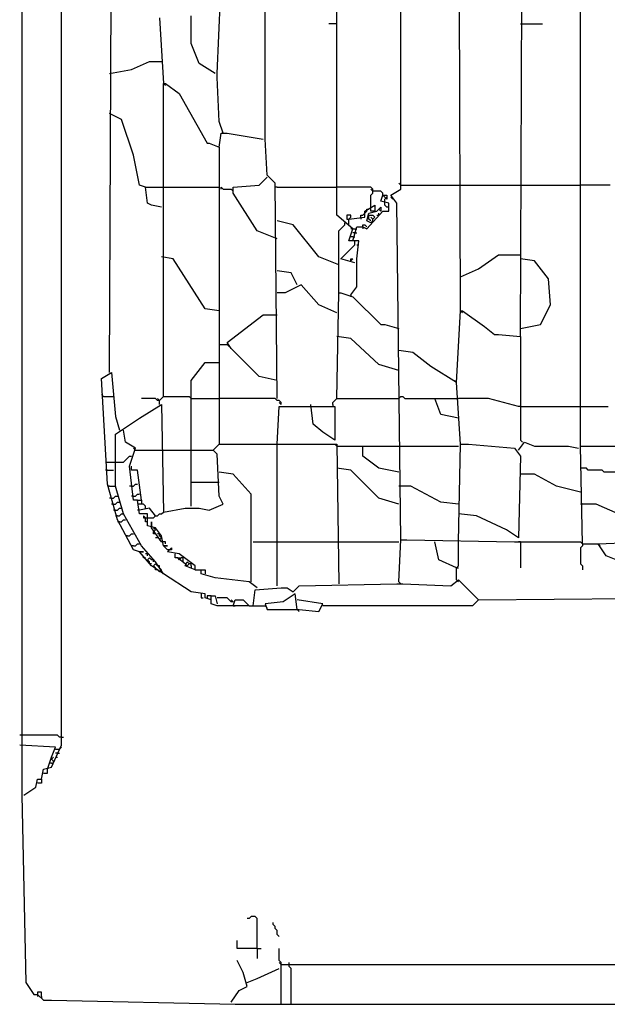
# Model space of a CAD drawing. Header units: millimetres. Extents: x 69081 to 158617, y -37521 to -9534.
# Tile 43 of 256: x 110889 to 110895, y -22229 to -22218. Entities that reach past the tile are written whole.
import ezdxf

# ---------------------------------------------------------------- set-up
doc = ezdxf.new("R2010")
doc.units = ezdxf.units.MM
doc.linetypes.add('MP', pattern=[0.25, 0.15, -0.1])
doc.layers.add('IS klimatyzacja', color=150, linetype='Continuous')

# ---------------------------------------------------------------- blocks, each defined once
blk = doc.blocks.new('73368f9c-78d1-4b18-a6a4-36eee93168d3')
at = {"color": 0}
for p, q in [((-607.77, 699.77), (-607.77, 79.14)), ((-593.64, 96.8), (-593.64, 682.11)), ((-473.62, 293.78), (-473.62, 660.23)), ((-452.43, 250.72), (-453.85, 630.57)), ((-496.21, 284.61), (-496.21, 444.88)), ((-431.25, 241.54), (-430.55, 425.82)), ((-410.07, 202.7), (-410.07, 397.57)), ((-576.7, 228.83), (-575.99, 385.57)), ((-538.57, 334.74), (-537.16, 367.92)), ((-521.63, 311.44), (-521.63, 367.21)), ((-559.05, 354.51), (-557.64, 331.21)), ((-547.75, 345.33), (-547.75, 355.21)), ((-496.21, 352.39), (-499.03, 352.39)), ((-431.25, 352.39), (-423.49, 352.39)), ((-544.93, 338.27), (-547.75, 345.33)), ((-568.93, 336.15), (-562.58, 338.97)), ((-562.58, 338.97), (-558.34, 338.97)), ((-576.7, 334.74), (-568.93, 336.15)), ((-539.28, 334.74), (-544.93, 338.27)), ((-538.57, 333.32), (-538.57, 334.74)), ((-537.87, 317.79), (-538.57, 333.32)), ((-557.64, 331.21), (-556.93, 330.5)), ((-557.64, 220.36), (-557.64, 331.21)), ((-557.64, 331.21), (-556.93, 331.21)), ((-556.93, 331.21), (-551.99, 327.68)), ((-551.99, 327.68), (-542.1, 310.02)), ((-572.46, 318.5), (-576.7, 320.61)), ((-568.23, 305.79), (-572.46, 318.5)), ((-536.45, 313.55), (-537.87, 317.79)), ((-537.87, 308.61), (-537.16, 313.55)), ((-537.16, 313.55), (-535.04, 313.55)), ((-535.04, 313.55), (-522.33, 311.44)), ((-520.92, 298.73), (-521.63, 311.44)), ((-542.1, 310.02), (-541.4, 310.02)), ((-541.4, 310.02), (-537.87, 308.61)), ((-537.87, 308.61), (-537.87, 232.36)), ((-566.11, 295.2), (-568.23, 305.79)), ((-523.74, 295.2), (-520.92, 298.02)), ((-518.1, 295.9), (-520.92, 298.73)), ((-563.99, 294.49), (-566.11, 295.2)), ((-563.28, 288.84), (-563.99, 294.49)), ((-563.99, 294.49), (-558.34, 294.49)), ((-558.34, 294.49), (-537.87, 294.49)), ((-537.16, 293.78), (-537.16, 294.49)), ((-537.16, 294.49), (-536.45, 293.78)), ((-536.45, 293.78), (-533.63, 293.78)), ((-533.63, 293.78), (-532.92, 293.08)), ((-532.92, 294.49), (-523.74, 295.2)), ((-532.92, 292.37), (-532.92, 294.49)), ((-517.39, 219.65), (-518.1, 295.9)), ((-517.39, 294.49), (-518.1, 294.49)), ((-517.39, 294.49), (-496.21, 294.49)), ((-484.21, 294.49), (-496.21, 294.49)), ((-483.5, 293.78), (-484.21, 294.49)), ((-483.5, 293.08), (-484.21, 293.78)), ((-483.5, 292.37), (-483.5, 293.78)), ((-480.68, 293.08), (-483.5, 293.08)), ((-479.97, 292.37), (-480.68, 293.08)), ((-477.15, 291.67), (-473.62, 293.78)), ((-473.62, 295.2), (-474.32, 295.9)), ((-473.62, 295.2), (-453.14, 295.2)), ((-453.14, 295.2), (-431.25, 295.2)), ((-431.25, 295.2), (-410.07, 295.2)), ((-399.48, 295.2), (-410.07, 295.2)), ((-524.45, 278.96), (-532.92, 292.37)), ((-484.21, 291.67), (-483.5, 292.37)), ((-484.21, 288.14), (-484.21, 291.67)), ((-480.68, 289.55), (-479.97, 291.67)), ((-477.85, 288.84), (-480.68, 289.55)), ((-479.97, 291.67), (-479.97, 292.37)), ((-479.97, 291.67), (-478.56, 291.67)), ((-478.56, 290.25), (-479.97, 291.67)), ((-479.26, 290.25), (-478.56, 290.96)), ((-479.26, 288.84), (-479.26, 290.25)), ((-478.56, 291.67), (-478.56, 290.25)), ((-475.03, 288.84), (-477.15, 291.67)), ((-477.15, 290.96), (-476.44, 290.25)), ((-561.87, 288.14), (-563.28, 288.84)), ((-558.34, 287.43), (-561.87, 288.14)), ((-486.32, 286.02), (-482.79, 288.14)), ((-486.32, 285.31), (-485.62, 286.02)), ((-486.32, 283.9), (-486.32, 286.02)), ((-485.62, 286.02), (-485.62, 286.72)), ((-485.62, 286.72), (-484.91, 286.72)), ((-485.62, 279.66), (-479.97, 286.02)), ((-484.91, 285.31), (-482.09, 286.02)), ((-484.21, 286.02), (-484.21, 288.14)), ((-482.79, 286.02), (-484.21, 286.02)), ((-482.79, 288.14), (-482.79, 286.02)), ((-482.09, 286.02), (-480.68, 287.43)), ((-480.68, 286.02), (-481.38, 286.72)), ((-480.68, 287.43), (-480.68, 286.02)), ((-479.97, 286.02), (-477.85, 286.02)), ((-479.26, 288.14), (-479.26, 288.84)), ((-478.56, 287.43), (-479.26, 288.14)), ((-477.85, 287.43), (-478.56, 287.43)), ((-477.85, 286.02), (-477.85, 288.84)), ((-473.62, 169.52), (-475.03, 288.84)), ((-490.56, 279.66), (-496.21, 284.61)), ((-491.27, 284.61), (-492.68, 284.61)), ((-492.68, 284.61), (-492.68, 283.19)), ((-492.68, 283.19), (-491.97, 283.19)), ((-491.97, 283.19), (-486.32, 283.9)), ((-491.97, 283.19), (-491.27, 283.9)), ((-491.97, 281.08), (-491.97, 283.19)), ((-491.27, 283.9), (-491.27, 284.61)), ((-487.74, 283.9), (-487.74, 284.61)), ((-487.74, 284.61), (-487.03, 284.61)), ((-487.74, 283.9), (-487.74, 283.19)), ((-487.03, 284.61), (-486.32, 285.31)), ((-485.62, 282.49), (-484.91, 285.31)), ((-484.91, 283.19), (-484.91, 284.61)), ((-484.91, 284.61), (-483.5, 284.61)), ((-484.21, 282.49), (-484.91, 283.19)), ((-483.5, 283.19), (-484.21, 283.9)), ((-483.5, 284.61), (-482.79, 283.9)), ((-482.79, 283.9), (-483.5, 283.19)), ((-483.5, 282.49), (-483.5, 283.19)), ((-482.09, 284.61), (-481.38, 284.61)), ((-481.38, 284.61), (-481.38, 285.31)), ((-511.74, 281.08), (-517.39, 282.49)), ((-502.56, 269.78), (-511.74, 281.08)), ((-495.5, 278.96), (-493.38, 281.08)), ((-493.38, 281.08), (-493.38, 281.78)), ((-491.97, 275.43), (-490.56, 279.66)), ((-490.56, 279.66), (-491.27, 279.66)), ((-490.56, 275.43), (-489.15, 280.37)), ((-490.56, 279.66), (-489.15, 279.66)), ((-489.15, 280.37), (-487.03, 280.37)), ((-487.03, 280.37), (-487.03, 281.08)), ((-487.03, 281.08), (-486.32, 281.08)), ((-487.03, 280.37), (-487.03, 279.66)), ((-487.03, 280.37), (-485.62, 279.66)), ((-486.32, 281.08), (-485.62, 280.37)), ((-484.21, 281.78), (-485.62, 282.49)), ((-484.21, 281.78), (-483.5, 282.49)), ((-517.39, 276.13), (-524.45, 278.96)), ((-495.5, 257.07), (-495.5, 278.96)), ((-490.56, 276.84), (-491.27, 276.84)), ((-489.85, 278.25), (-490.56, 278.25)), ((-490.56, 276.84), (-489.85, 276.84)), ((-489.85, 278.25), (-489.15, 278.25)), ((-494.8, 269.07), (-489.85, 274.02)), ((-488.44, 275.43), (-491.97, 275.43)), ((-489.85, 274.02), (-489.85, 275.43)), ((-489.15, 269.07), (-488.44, 275.43)), ((-489.15, 274.02), (-488.44, 274.02)), ((-554.11, 269.07), (-558.34, 269.78)), ((-542.81, 251.42), (-554.11, 269.07)), ((-495.5, 266.96), (-502.56, 269.78)), ((-489.85, 267.66), (-494.8, 269.07)), ((-491.27, 268.37), (-491.27, 269.07)), ((-491.27, 269.07), (-490.56, 269.07)), ((-490.56, 269.07), (-491.27, 268.37)), ((-489.15, 259.19), (-489.15, 269.07)), ((-446.08, 265.54), (-439.02, 270.48)), ((-439.02, 270.48), (-431.25, 270.48)), ((-426.31, 268.37), (-431.25, 269.07)), ((-452.43, 262.72), (-446.08, 265.54)), ((-421.37, 262.01), (-426.31, 268.37)), ((-512.45, 264.13), (-517.39, 264.84)), ((-510.33, 259.89), (-512.45, 264.13)), ((-420.66, 252.83), (-421.37, 262.01)), ((-508.92, 259.89), (-514.57, 257.07)), ((-502.56, 252.83), (-508.92, 259.89)), ((-491.27, 256.36), (-489.15, 259.19)), ((-514.57, 257.07), (-517.39, 257.07)), ((-496.21, 219.65), (-495.5, 257.07)), ((-495.5, 257.07), (-494.8, 257.07)), ((-494.8, 257.07), (-490.56, 255.66)), ((-491.27, 256.36), (-491.27, 255.66)), ((-490.56, 255.66), (-480.68, 245.77)), ((-537.87, 250.72), (-542.81, 251.42)), ((-496.21, 250.01), (-502.56, 252.83)), ((-424.19, 245.77), (-420.66, 252.83)), ((-535.04, 239.42), (-522.33, 249.3)), ((-522.33, 249.3), (-517.39, 249.3)), ((-453.85, 225.3), (-452.43, 250.72)), ((-452.43, 250.72), (-451.73, 250.01)), ((-452.43, 250.72), (-451.73, 250.72)), ((-451.73, 250.72), (-443.96, 245.07)), ((-480.68, 245.77), (-479.26, 245.77)), ((-479.26, 245.77), (-474.32, 244.36)), ((-443.96, 245.07), (-440.43, 242.24)), ((-431.25, 244.36), (-424.19, 245.77)), ((-491.27, 240.83), (-496.21, 241.54)), ((-481.38, 231.65), (-491.27, 240.83)), ((-440.43, 242.24), (-439.02, 242.24)), ((-439.02, 242.24), (-431.25, 241.54)), ((-431.25, 241.54), (-431.25, 204.82)), ((-537.87, 238.71), (-535.04, 238.71)), ((-533.63, 237.3), (-535.04, 239.42)), ((-535.04, 238.71), (-534.34, 238.01)), ((-523.74, 227.42), (-533.63, 237.3)), ((-469.38, 235.89), (-474.32, 236.59)), ((-463.02, 230.95), (-469.38, 235.89)), ((-547.75, 226), (-542.81, 232.36)), ((-542.81, 232.36), (-537.87, 232.36)), ((-537.87, 232.36), (-537.87, 203.41)), ((-474.32, 229.53), (-481.38, 231.65)), ((-453.85, 225.3), (-463.02, 230.95)), ((-579.52, 226.71), (-575.99, 228.83)), ((-575.99, 228.83), (-574.58, 213.29)), ((-517.39, 226), (-523.74, 227.42)), ((-577.41, 189.29), (-579.52, 226.71)), ((-547.75, 181.52), (-547.75, 226)), ((-453.85, 225.3), (-454.55, 226)), ((-452.43, 203.41), (-453.85, 225.3)), ((-578.82, 220.36), (-579.52, 221.06)), ((-578.82, 220.36), (-575.29, 220.36)), ((-558.34, 219.65), (-557.64, 220.36)), ((-557.64, 220.36), (-548.46, 220.36)), ((-548.46, 220.36), (-547.75, 219.65)), ((-474.32, 219.65), (-473.62, 220.36)), ((-473.62, 220.36), (-472.91, 220.36)), ((-472.91, 220.36), (-472.2, 219.65)), ((-566.11, 212.59), (-558.34, 217.53)), ((-560.46, 219.65), (-565.4, 219.65)), ((-559.75, 218.94), (-560.46, 219.65)), ((-559.05, 218.94), (-559.75, 219.65)), ((-559.05, 218.94), (-559.75, 218.94)), ((-559.05, 218.94), (-558.34, 219.65)), ((-559.05, 217.53), (-559.05, 218.94)), ((-558.34, 217.53), (-557.64, 179.4)), ((-547.75, 219.65), (-537.87, 219.65)), ((-518.1, 219.65), (-537.87, 219.65)), ((-517.39, 218.94), (-518.1, 219.65)), ((-516.68, 218.94), (-517.39, 218.94)), ((-517.39, 203.41), (-516.68, 216.83)), ((-515.98, 218.24), (-516.68, 218.94)), ((-515.98, 217.53), (-516.68, 218.24)), ((-516.68, 216.83), (-496.92, 216.83)), ((-515.98, 217.53), (-515.98, 218.24)), ((-504.68, 210.47), (-505.39, 217.53)), ((-497.62, 218.24), (-496.92, 218.94)), ((-497.62, 217.53), (-497.62, 218.24)), ((-497.62, 217.53), (-497.62, 216.83)), ((-496.92, 218.94), (-496.21, 219.65)), ((-496.92, 216.83), (-496.92, 204.82)), ((-496.21, 219.65), (-474.32, 219.65)), ((-472.2, 219.65), (-461.61, 219.65)), ((-459.49, 214), (-461.61, 219.65)), ((-461.61, 219.65), (-453.14, 219.65)), ((-442.55, 219.65), (-453.14, 219.65)), ((-431.96, 216.83), (-442.55, 219.65)), ((-431.25, 216.83), (-431.96, 216.83)), ((-431.25, 216.83), (-410.07, 216.83)), ((-410.07, 216.83), (-400.19, 216.83)), ((-574.58, 213.29), (-573.17, 208.35)), ((-453.14, 212.59), (-459.49, 214)), ((-574.58, 206.94), (-566.11, 212.59)), ((-501.15, 207.65), (-504.68, 210.47)), ((-574.58, 188.58), (-574.58, 206.94)), ((-571.05, 204.12), (-571.76, 208.35)), ((-496.92, 204.82), (-501.15, 207.65)), ((-567.52, 202), (-571.05, 204.12)), ((-539.98, 201.29), (-537.87, 203.41)), ((-537.87, 203.41), (-496.21, 203.41)), ((-517.39, 153.28), (-517.39, 203.41)), ((-496.21, 202.7), (-496.92, 203.41)), ((-496.21, 203.41), (-495.5, 153.99)), ((-496.21, 202.7), (-487.03, 202.7)), ((-487.03, 199.17), (-487.03, 202.7)), ((-487.03, 202.7), (-474.32, 202.7)), ((-474.32, 202.7), (-453.14, 202.7)), ((-453.14, 168.81), (-452.43, 203.41)), ((-452.43, 203.41), (-449.61, 203.41)), ((-449.61, 203.41), (-433.37, 202)), ((-431.96, 201.29), (-429.84, 204.12)), ((-431.25, 204.82), (-430.55, 204.12)), ((-429.84, 204.12), (-426.31, 202.7)), ((-426.31, 202.7), (-414.31, 202.7)), ((-414.31, 202.7), (-410.78, 202)), ((-409.36, 168.11), (-410.07, 202.7)), ((-410.07, 202.7), (-397.36, 202.7)), ((-570.34, 198.47), (-569.64, 199.17)), ((-569.64, 195.64), (-567.52, 202)), ((-569.64, 199.17), (-568.93, 199.17)), ((-567.52, 201.29), (-568.23, 202)), ((-567.52, 201.29), (-558.34, 201.29)), ((-558.34, 201.29), (-547.75, 201.29)), ((-547.75, 201.29), (-539.98, 201.29)), ((-539.98, 201.29), (-539.28, 200.59)), ((-538.57, 199.88), (-539.98, 201.29)), ((-537.87, 185.05), (-538.57, 199.88)), ((-481.38, 194.94), (-487.03, 199.17)), ((-433.37, 202), (-431.25, 199.17)), ((-431.25, 199.17), (-431.96, 170.23)), ((-578.11, 197.06), (-575.29, 197.06)), ((-575.29, 197.06), (-571.76, 197.06)), ((-571.76, 197.06), (-571.05, 197.76)), ((-571.05, 197.76), (-570.34, 198.47)), ((-568.23, 183.64), (-569.64, 195.64)), ((-568.93, 194.23), (-568.93, 195.64)), ((-577.41, 194.23), (-578.11, 194.23)), ((-577.41, 194.23), (-575.29, 194.23)), ((-566.81, 194.23), (-568.93, 194.23)), ((-565.4, 183.64), (-566.81, 194.23)), ((-532.92, 192.82), (-537.87, 193.53)), ((-526.57, 185.76), (-532.92, 192.82)), ((-491.27, 194.23), (-496.21, 194.94)), ((-481.38, 184.35), (-491.27, 194.23)), ((-474.32, 193.53), (-481.38, 194.94)), ((-426.31, 192.82), (-431.25, 192.82)), ((-418.54, 188.58), (-426.31, 192.82)), ((-407.95, 194.94), (-410.07, 194.94)), ((-407.25, 194.23), (-407.95, 194.94)), ((-402.3, 194.23), (-407.25, 194.23)), ((-401.6, 193.53), (-402.3, 194.23)), ((-397.36, 193.53), (-401.6, 193.53)), ((-573.87, 176.58), (-577.41, 189.29)), ((-576.7, 188.58), (-577.41, 188.58)), ((-576.7, 188.58), (-574.58, 188.58)), ((-571.76, 178.7), (-574.58, 188.58)), ((-568.93, 188.58), (-569.64, 188.58)), ((-568.93, 188.58), (-568.23, 188.58)), ((-568.23, 188.58), (-567.52, 189.29)), ((-567.52, 189.29), (-566.81, 189.29)), ((-547.75, 189.99), (-537.87, 189.99)), ((-470.09, 188.58), (-474.32, 188.58)), ((-459.49, 182.93), (-470.09, 188.58)), ((-410.07, 186.47), (-418.54, 188.58)), ((-575.29, 184.35), (-574.58, 185.05)), ((-574.58, 185.05), (-573.87, 185.05)), ((-568.23, 185.05), (-568.93, 185.05)), ((-568.23, 185.05), (-567.52, 185.05)), ((-567.52, 185.05), (-566.81, 185.76)), ((-566.81, 185.76), (-566.11, 185.76)), ((-536.45, 182.23), (-537.87, 185.05)), ((-526.57, 154.69), (-526.57, 185.76)), ((-575.99, 184.35), (-576.7, 184.35)), ((-575.99, 184.35), (-575.29, 184.35)), ((-575.29, 182.23), (-575.99, 182.23)), ((-575.29, 182.23), (-574.58, 182.23)), ((-574.58, 182.23), (-573.87, 182.93)), ((-573.87, 182.93), (-573.17, 182.93)), ((-566.81, 183.64), (-568.23, 183.64)), ((-566.11, 178.7), (-566.81, 183.64)), ((-566.81, 183.64), (-565.4, 183.64)), ((-565.4, 182.23), (-566.81, 182.23)), ((-565.4, 183.64), (-565.4, 182.23)), ((-564.7, 182.23), (-565.4, 182.23)), ((-563.99, 181.52), (-564.7, 182.23)), ((-563.99, 180.82), (-563.99, 181.52)), ((-541.4, 180.11), (-536.45, 182.23)), ((-474.32, 182.23), (-481.38, 184.35)), ((-453.14, 182.23), (-459.49, 182.93)), ((-404.42, 182.23), (-410.07, 182.23)), ((-396.66, 178.7), (-404.42, 182.23)), ((-574.58, 180.11), (-575.29, 180.11)), ((-574.58, 180.11), (-573.87, 180.11)), ((-573.87, 177.99), (-574.58, 177.99)), ((-573.87, 180.11), (-573.17, 180.82)), ((-573.87, 177.99), (-573.17, 177.99)), ((-573.17, 180.82), (-572.46, 180.82)), ((-573.17, 177.99), (-572.46, 178.7)), ((-572.46, 178.7), (-571.76, 178.7)), ((-565.4, 167.4), (-571.76, 178.7)), ((-566.11, 180.11), (-566.81, 180.11)), ((-562.58, 180.82), (-566.11, 180.11)), ((-563.28, 178.7), (-566.11, 178.7)), ((-563.99, 177.29), (-564.7, 177.99)), ((-564.7, 177.99), (-564.7, 177.29)), ((-563.28, 174.46), (-563.28, 178.7)), ((-560.46, 177.99), (-562.58, 180.82)), ((-560.46, 177.99), (-561.17, 178.7)), ((-561.17, 177.29), (-560.46, 177.99)), ((-560.46, 177.99), (-559.75, 177.99)), ((-559.75, 177.99), (-559.05, 178.7)), ((-559.05, 178.7), (-558.34, 178.7)), ((-558.34, 178.7), (-557.64, 179.4)), ((-557.64, 179.4), (-549.87, 180.82)), ((-549.87, 180.82), (-544.93, 180.82)), ((-544.93, 180.82), (-541.4, 180.11)), ((-446.79, 177.99), (-453.14, 178.7)), ((-436.19, 173.05), (-446.79, 177.99)), ((-568.23, 165.99), (-573.87, 176.58)), ((-573.17, 175.87), (-573.87, 175.87)), ((-573.17, 175.87), (-572.46, 175.87)), ((-572.46, 175.87), (-571.76, 176.58)), ((-571.76, 176.58), (-571.05, 176.58)), ((-564.7, 177.29), (-563.99, 177.29)), ((-563.99, 177.29), (-562.58, 177.29)), ((-563.99, 175.87), (-563.99, 177.29)), ((-563.28, 175.87), (-563.99, 175.87)), ((-560.46, 173.76), (-563.28, 174.46)), ((-562.58, 177.29), (-561.17, 177.29)), ((-561.87, 173.76), (-561.87, 175.87)), ((-561.87, 175.87), (-561.87, 173.76)), ((-570.34, 170.93), (-571.05, 170.93)), ((-570.34, 170.93), (-569.64, 170.93)), ((-569.64, 170.93), (-568.93, 171.64)), ((-568.93, 171.64), (-568.23, 171.64)), ((-558.34, 168.81), (-561.87, 173.76)), ((-560.46, 173.05), (-561.17, 173.76)), ((-561.17, 172.34), (-560.46, 173.05)), ((-561.17, 171.64), (-561.17, 172.34)), ((-560.46, 171.64), (-561.17, 171.64)), ((-558.34, 170.93), (-560.46, 173.76)), ((-559.05, 171.64), (-559.75, 171.64)), ((-559.05, 170.93), (-559.05, 171.64)), ((-558.34, 170.23), (-559.05, 170.93)), ((-557.64, 167.4), (-558.34, 170.93)), ((-431.96, 170.23), (-436.19, 173.05)), ((-567.52, 167.4), (-566.81, 168.11)), ((-566.81, 168.11), (-566.11, 168.11)), ((-559.75, 170.23), (-560.46, 170.23)), ((-559.05, 169.52), (-558.34, 170.23)), ((-558.34, 168.81), (-559.05, 169.52)), ((-556.93, 168.81), (-558.34, 168.81)), ((-556.93, 168.11), (-556.93, 168.81)), ((-525.86, 168.81), (-517.39, 168.81)), ((-517.39, 168.81), (-496.21, 168.81)), ((-496.21, 168.81), (-474.32, 168.81)), ((-474.32, 154.69), (-473.62, 169.52)), ((-473.62, 169.52), (-471.5, 169.52)), ((-471.5, 169.52), (-433.37, 168.81)), ((-460.2, 162.46), (-461.61, 168.81)), ((-453.14, 160.34), (-453.14, 168.81)), ((-433.37, 168.81), (-431.25, 168.81)), ((-431.25, 168.81), (-431.96, 168.81)), ((-431.25, 168.81), (-410.07, 168.81)), ((-431.25, 168.81), (-431.25, 159.63)), ((-410.07, 168.81), (-409.36, 168.11)), ((-409.36, 168.11), (-409.36, 167.4)), ((-409.36, 168.11), (-403.72, 168.11)), ((-403.72, 168.11), (-388.18, 168.81)), ((-403.72, 168.11), (-403.01, 167.4)), ((-400.89, 163.87), (-403.72, 168.11)), ((-568.23, 167.4), (-568.93, 167.4)), ((-568.23, 167.4), (-567.52, 167.4)), ((-566.11, 165.28), (-568.23, 165.99)), ((-561.87, 160.34), (-566.11, 165.28)), ((-566.11, 165.28), (-564.7, 165.28)), ((-564.7, 165.28), (-566.11, 165.28)), ((-560.46, 161.75), (-565.4, 167.4)), ((-563.28, 164.58), (-563.99, 164.58)), ((-563.28, 163.87), (-563.28, 164.58)), ((-556.22, 165.99), (-557.64, 167.4)), ((-557.64, 167.4), (-556.22, 167.4)), ((-556.22, 167.4), (-557.64, 167.4)), ((-556.22, 165.28), (-554.81, 166.7)), ((-554.81, 165.99), (-556.22, 165.99)), ((-551.99, 164.58), (-556.22, 165.28)), ((-554.81, 166.7), (-554.81, 165.99)), ((-553.4, 163.17), (-553.4, 164.58)), ((-546.34, 160.34), (-551.99, 164.58)), ((-409.36, 167.4), (-410.07, 166.7)), ((-410.07, 166.7), (-410.07, 161.05)), ((-564.7, 163.17), (-564.7, 163.87)), ((-563.99, 163.17), (-564.7, 163.17)), ((-563.28, 162.46), (-562.58, 163.17)), ((-562.58, 161.75), (-563.28, 162.46)), ((-562.58, 163.17), (-561.87, 162.46)), ((-562.58, 161.05), (-562.58, 161.75)), ((-561.87, 161.05), (-562.58, 161.05)), ((-561.17, 162.46), (-561.87, 162.46)), ((-561.17, 161.75), (-561.17, 162.46)), ((-561.17, 160.34), (-560.46, 161.05)), ((-557.64, 157.52), (-560.46, 161.75)), ((-560.46, 161.05), (-559.75, 160.34)), ((-552.69, 163.17), (-553.4, 163.17)), ((-552.69, 163.17), (-551.99, 162.46)), ((-549.87, 161.05), (-552.69, 163.17)), ((-552.69, 163.17), (-551.28, 163.17)), ((-551.99, 162.46), (-551.28, 163.17)), ((-550.58, 163.17), (-551.28, 163.17)), ((-550.58, 162.46), (-550.58, 163.17)), ((-550.58, 161.75), (-550.58, 162.46)), ((-549.87, 161.05), (-550.58, 161.75)), ((-549.87, 160.34), (-549.16, 161.75)), ((-549.87, 161.05), (-549.16, 160.34)), ((-549.16, 161.75), (-548.46, 161.05)), ((-549.16, 160.34), (-548.46, 161.05)), ((-547.75, 161.05), (-548.46, 161.05)), ((-547.75, 160.34), (-547.75, 161.05)), ((-453.85, 159.63), (-460.2, 162.46)), ((-410.07, 161.05), (-409.36, 160.34)), ((-397.36, 162.46), (-400.89, 163.87)), ((-557.64, 157.52), (-561.87, 160.34)), ((-560.46, 159.63), (-561.17, 160.34)), ((-560.46, 158.93), (-560.46, 159.63)), ((-559.75, 158.93), (-560.46, 158.93)), ((-559.05, 160.34), (-559.75, 160.34)), ((-559.75, 158.93), (-559.05, 158.22)), ((-559.05, 159.63), (-559.05, 160.34)), ((-558.34, 158.93), (-559.05, 159.63)), ((-559.05, 158.22), (-558.34, 158.93)), ((-559.05, 158.22), (-558.34, 158.93)), ((-547.75, 151.16), (-557.64, 157.52)), ((-546.34, 158.93), (-549.87, 160.34)), ((-547.75, 160.34), (-547.75, 159.63)), ((-546.34, 158.93), (-546.34, 160.34)), ((-546.34, 158.93), (-544.22, 158.93)), ((-544.22, 157.52), (-544.22, 158.93)), ((-544.22, 158.93), (-542.81, 158.93)), ((-539.28, 156.1), (-544.22, 157.52)), ((-542.81, 158.93), (-542.81, 157.52)), ((-453.85, 159.63), (-453.14, 160.34)), ((-453.85, 159.63), (-453.14, 159.63)), ((-453.85, 155.4), (-453.85, 159.63)), ((-409.36, 160.34), (-409.36, 158.93)), ((-527.28, 154.69), (-539.28, 156.1)), ((-524.45, 152.57), (-527.28, 154.69)), ((-509.62, 153.28), (-475.03, 153.99)), ((-475.03, 153.99), (-472.91, 153.99)), ((-474.32, 154.69), (-473.62, 153.99)), ((-472.91, 153.99), (-455.96, 153.28)), ((-455.96, 153.28), (-453.14, 155.4)), ((-453.85, 155.4), (-453.14, 154.69)), ((-453.14, 155.4), (-446.08, 148.34)), ((-542.81, 150.46), (-547.75, 151.16)), ((-544.22, 150.46), (-544.22, 149.04)), ((-542.81, 149.04), (-542.81, 150.46)), ((-525.86, 146.22), (-525.16, 151.87)), ((-525.16, 151.87), (-515.98, 152.57)), ((-515.98, 152.57), (-513.86, 152.57)), ((-511.04, 150.46), (-515.27, 147.63)), ((-513.86, 152.57), (-511.74, 151.16)), ((-511.74, 151.16), (-509.62, 153.28)), ((-510.33, 144.81), (-511.04, 150.46)), ((-544.22, 149.04), (-543.51, 149.04)), ((-540.69, 148.34), (-542.81, 149.04)), ((-540.69, 149.75), (-542.1, 149.75)), ((-542.1, 149.75), (-542.1, 149.04)), ((-540.69, 146.93), (-540.69, 149.75)), ((-540.69, 149.75), (-539.28, 149.75)), ((-538.57, 146.22), (-540.69, 146.93)), ((-539.28, 149.75), (-538.57, 146.93)), ((-535.04, 149.04), (-538.57, 149.04)), ((-534.34, 148.34), (-535.04, 149.04)), ((-533.63, 147.63), (-534.34, 148.34)), ((-532.92, 147.63), (-533.63, 148.34)), ((-532.92, 147.63), (-533.63, 147.63)), ((-532.92, 146.22), (-532.22, 148.34)), ((-532.22, 148.34), (-529.39, 148.34)), ((-529.39, 148.34), (-527.28, 146.22)), ((-527.28, 146.22), (-527.98, 146.93)), ((-515.27, 147.63), (-521.63, 146.93)), ((-521.63, 146.93), (-520.92, 144.81)), ((-501.15, 146.93), (-510.33, 148.34)), ((-502.56, 144.1), (-501.15, 146.93)), ((-446.08, 148.34), (-448.2, 146.22)), ((-446.08, 148.34), (-446.79, 149.04)), ((-446.08, 148.34), (-348.64, 149.04)), ((-527.28, 146.22), (-538.57, 146.22)), ((-532.92, 146.22), (-532.22, 146.22)), ((-527.28, 146.22), (-521.63, 146.22)), ((-521.63, 146.22), (-520.92, 145.51)), ((-520.92, 144.81), (-509.62, 144.81)), ((-510.33, 144.81), (-509.62, 144.1)), ((-509.62, 144.81), (-502.56, 144.1)), ((-448.2, 146.22), (-501.15, 146.22)), ((-595.06, 100.33), (-608.47, 100.33)), ((-594.35, 99.62), (-595.06, 100.33)), ((-593.64, 99.62), (-594.35, 99.62)), ((-593.64, 99.62), (-592.94, 99.62)), ((-595.76, 96.09), (-608.47, 96.8)), ((-597.17, 89.03), (-593.64, 96.8)), ((-597.17, 92.56), (-595.76, 96.09)), ((-595.76, 95.38), (-594.35, 95.38)), ((-594.35, 95.38), (-593.64, 96.09)), ((-598.59, 88.32), (-597.17, 92.56)), ((-597.17, 91.85), (-596.47, 92.56)), ((-596.47, 91.15), (-597.17, 91.85)), ((-596.47, 90.44), (-596.47, 91.15)), ((-595.06, 93.97), (-595.76, 93.97)), ((-595.76, 92.56), (-595.06, 92.56)), ((-595.06, 93.97), (-594.35, 93.97)), ((-600.71, 84.79), (-600, 88.32)), ((-600, 88.32), (-597.17, 89.03)), ((-598.59, 86.91), (-598.59, 88.32)), ((-597.17, 90.44), (-597.88, 90.44)), ((-597.17, 90.44), (-596.47, 90.44)), ((-602.82, 81.97), (-602.12, 84.79)), ((-602.12, 84.79), (-600.71, 84.79)), ((-600.71, 84.79), (-600.71, 83.38)), ((-600, 86.91), (-598.59, 86.91)), ((-607.06, 79.14), (-602.82, 81.97)), ((-600.71, 83.38), (-602.12, 83.38)), ((-607.77, 79.14), (-606.35, 12.78)), ((-527.28, 35.37), (-527.98, 35.37)), ((-526.57, 36.08), (-527.28, 35.37)), ((-525.16, 36.08), (-526.57, 36.08)), ((-524.45, 35.37), (-525.16, 36.08)), ((-524.45, 24.78), (-524.45, 35.37)), ((-518.8, 33.25), (-518.8, 33.96)), ((-518.1, 32.55), (-518.8, 33.25)), ((-518.1, 31.84), (-518.1, 32.55)), ((-517.39, 31.13), (-518.1, 31.84)), ((-517.39, 29.72), (-517.39, 31.13)), ((-516.68, 29.01), (-517.39, 29.72)), ((-531.51, 24.78), (-531.51, 27.6)), ((-524.45, 24.78), (-531.51, 24.78)), ((-524.45, 24.78), (-524.45, 21.25)), ((-524.45, 24.78), (-523.04, 24.78)), ((-516.68, 20.54), (-516.68, 24.78)), ((-529.39, 16.31), (-531.51, 20.54)), ((-524.45, 14.19), (-516.68, 17.72)), ((-515.98, 19.84), (-516.68, 20.54)), ((-515.98, 19.13), (-516.68, 19.84)), ((-515.98, 19.13), (-515.98, 19.84)), ((-515.98, 5.01), (-515.98, 19.13)), ((-515.98, 19.13), (543.81, 19.13)), ((-513.15, 19.13), (-513.15, 19.84)), ((-513.15, 18.42), (-513.15, 19.13)), ((-512.45, 17.72), (-513.15, 18.42)), ((-512.45, 5.01), (-512.45, 17.72)), ((-527.98, 11.36), (-529.39, 16.31)), ((-527.98, 12.78), (-524.45, 14.19)), ((-606.35, 12.78), (-603.53, 8.54)), ((-530.81, 9.95), (-527.98, 11.36)), ((-603.53, 8.54), (-602.12, 8.54)), ((-600.71, 9.25), (-602.12, 9.25)), ((-602.12, 9.25), (-602.12, 8.54)), ((-602.12, 8.54), (-602.12, 7.83)), ((-602.12, 8.54), (-600, 6.42)), ((-600.71, 7.83), (-600.71, 9.25)), ((-600.71, 7.83), (-600.71, 7.13)), ((-533.63, 5.72), (-530.81, 9.95)), ((-600, 6.42), (-597.17, 6.42)), ((-597.17, 6.42), (-532.22, 5.01)), ((-532.22, 5.01), (542.4, 5.72))]:
    blk.add_line(p, q, dxfattribs=at)

msp = doc.modelspace()

# ---------------------------------------------------------------- block references
at = {"layer": 'IS klimatyzacja', "color": 215, "linetype": 'MP', "xscale": 0.03000000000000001, "yscale": 0.03000000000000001, "zscale": 0.03000000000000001}
msp.add_blockref('73368f9c-78d1-4b18-a6a4-36eee93168d3', (110907.2503, -22228.7459, -86.73), dxfattribs=at)

doc.saveas('drawing.dxf')
